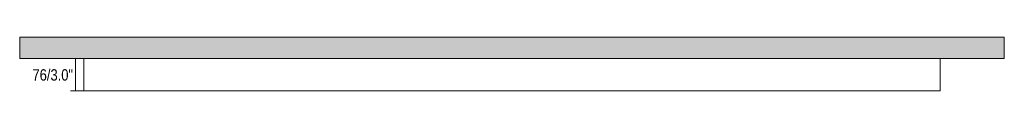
# Model space of a CAD drawing. Header units: millimetres. Extents: x -7729 to 3320, y 76 to 4951.
# Tile 5 of 5: x 388 to 2688, y 4825 to 4951. Entities that reach past the tile are written whole.
import ezdxf

# ---------------------------------------------------------------- set-up
doc = ezdxf.new("R2010")
doc.units = ezdxf.units.MM
doc.linetypes.add('Dash', pattern=[6, 3, -3])
doc.layers.add('A-ANNO-DIMS', color=7, linetype='Dash', lineweight=9, true_color=0xd2d2d2)
for name, color, linetype, lineweight in [('A-ANNO-DIMS-12', 7, 'Continuous', 9), ('A-WALL', 7, 'Continuous', 9), ('E-LITE-EQPM', 7, 'Continuous', 20)]:
    doc.layers.add(name, color=color, linetype=linetype, lineweight=lineweight)
doc.styles.add('Arial Narrow', font='ARIALN.TTF', dxfattribs={"height": 26.4})
doc.dimstyles.new('FARO_-_2_2mm_Arial_Narrow_mm_Inch_Left_H_1', dxfattribs={"dimscale": 304.8, "dimtxt": 27.018578, "dimasz": 0, "dimexe": 0.11811, "dimexo": 0.0625, "dimgap": 0.019685, "dimtad": 3, "dimtih": 1, "dimtoh": 1, "dimdec": 0, "dimzin": 0, "dimdsep": 46, "dimtxsty": 'Arial Narrow', "dimblk1": 'NONE', "dimblk2": 'NONE', "dimsah": 1, "dimcen": 0.09, "dimadec": 0, "dimazin": 0, "dimtfac": 1, "dimtdec": 4, "dimtix": 1, "dimtmove": 0, "dimatfit": 3, "dimfxl": 0.03937, "dimfxlon": 1, "dimtvp": 1, "dimtolj": 1, "dimtzin": 0, "dimarcsym": 2})

# ---------------------------------------------------------------- blocks, each defined once
blk = doc.blocks.new('5020110202 - 5020110202 NESO Track pendant_surface 2 meter-553287-Planta_PDF Copy 1')
at = {"layer": 'E-LITE-EQPM'}
for p, q in [((-4201, 4825.5), (-4201, 4901.5)), ((-2201, 4901.5), (-2201, 4825.5)), ((-4201, 4825.5), (-2201, 4825.5))]:
    blk.add_line(p, q, dxfattribs=at)
blk = doc.blocks.new('DIMBLOCK12-Planta_PDF Copy 1')
at = {"layer": 'A-ANNO-DIMS-12', "color": 251, "true_color": 0x5b5b5b}
for p, q in [((519, 4901.5), (507, 4901.5)), ((518.9, 4901.5), (555, 4901.5)), ((519, 4901.5), (519, 4825.5)), ((519, 4825.5), (507, 4825.5)), ((518.9, 4825.5), (555, 4825.5))]:
    blk.add_line(p, q, dxfattribs=at)
at = {"layer": 'A-ANNO-DIMS-12', "color": 0, "insert": (418.2, 4876.2), "char_height": 26.4, "width": 113.735, "attachment_point": 1, "line_spacing_factor": 0.974696, "style": 'Arial Narrow'}
blk.add_mtext('76/3.0"', dxfattribs=at)
blk = doc.blocks.new('_None')

msp = doc.modelspace()

# ---------------------------------------------------------------- hatches: boundary and pattern name
at = {"layer": 'A-WALL', "true_color": 0xf7f7f7}
msp.add_hatch(color=7, dxfattribs=at).paths.add_polyline_path([(1540.8, 4901.5), (2688.3, 4901.5), (2688.3, 4951.5), (388.3, 4951.5), (388.3, 4901.5), (1521.9, 4901.5)])

# ---------------------------------------------------------------- linework, layer by layer
at = {"layer": 'A-ANNO-DIMS'}
msp.add_line((538.3, 4825.5), (513.3, 4825.5), dxfattribs=at)
at = {"layer": 'A-WALL', "color": 253, "true_color": 0xaaaaaa}
for p, q in [((388.3, 4951.5), (2688.3, 4951.5)), ((388.3, 4901.5), (388.3, 4951.5)), ((2688.3, 4901.5), (2688.3, 4951.5)), ((2688.3, 4901.5), (388.3, 4901.5))]:
    msp.add_line(p, q, dxfattribs=at)

# ---------------------------------------------------------------- block references
at = {"layer": 'E-LITE-EQPM'}
msp.add_blockref('5020110202 - 5020110202 NESO Track pendant_surface 2 meter-553287-Planta_PDF Copy 1', (4739.3, 0), dxfattribs=at)

# ---------------------------------------------------------------- dimensions: what is measured, and where the dimension line sits
at = {"layer": 'A-ANNO-DIMS', "color": 251, "linetype": 'Continuous', "true_color": 0x5b5b5b}
dim = msp.add_linear_dim(base=(519, 4825.5), p1=(507, 4901.5), p2=(507, 4825.5), angle=90, dimstyle='FARO_-_2_2mm_Arial_Narrow_mm_Inch_Left_H_1', override={"dimpost": '<>', "dimfxl": 76}, dxfattribs=at)
dim.commit()
dim.dimension.update_dxf_attribs({"geometry": 'DIMBLOCK12-Planta_PDF Copy 1', "text_midpoint": (454.6, 4863.5)})

doc.saveas('drawing.dxf')
